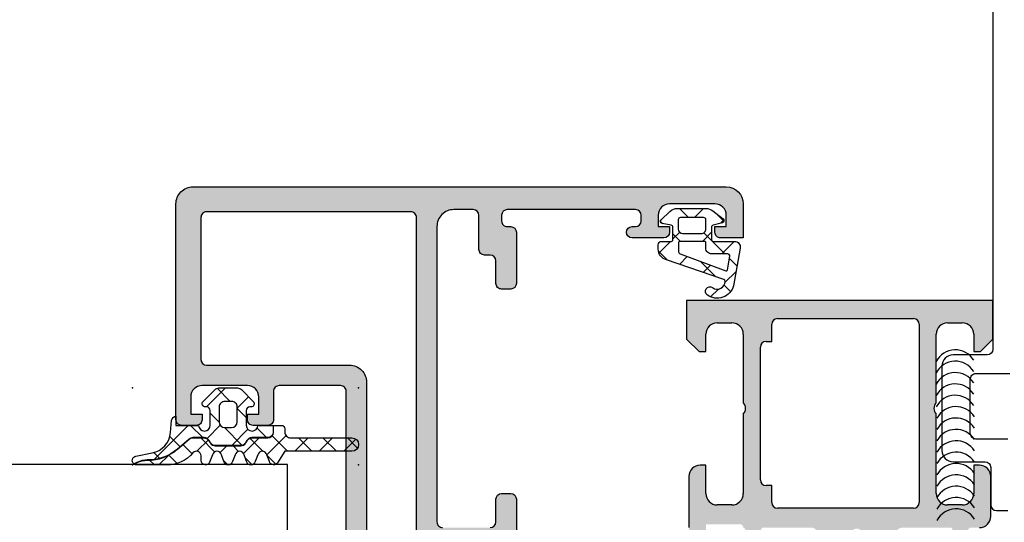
# Model space of a CAD drawing. Header units: millimetres. Extents: x 247761 to 294611, y 172579 to 236863.
# Tile 161 of 256: x 262331 to 262418, y 174683 to 174727. Entities that reach past the tile are written whole.
import ezdxf

# ---------------------------------------------------------------- set-up
doc = ezdxf.new("R2010")
doc.units = ezdxf.units.MM
doc.layers.add('FASÁDA DETAILNÍ', color=4, linetype='Continuous')
doc.layers.add('NOVA', color=240, linetype='Continuous')

# ---------------------------------------------------------------- blocks, each defined once
blk = doc.blocks.new('A$C69D17D4D')
at = {"layer": 'FASÁDA DETAILNÍ'}
h = blk.add_hatch(color=256, dxfattribs=at)
edge = h.paths.add_edge_path(flags=16)
edge.add_ellipse((-12278.78941485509, 1338.481925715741), major_axis=(-0.4999740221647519, 0), ratio=1, start_angle=179.9970229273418, end_angle=270.0029770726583)
edge.add_line((-12278.7894408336, 1338.981899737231), (-12296.7894408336, 1338.981899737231))
edge.add_ellipse((-12296.78946681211, 1338.481925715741), major_axis=(-0.4999740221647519, 0), ratio=1, start_angle=-90.00297707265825, end_angle=0.00297707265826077)
edge.add_line((-12297.2894408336, 1338.481899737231), (-12297.2894408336, 1325.981899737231))
edge.add_ellipse((-12296.7894190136, 1325.981921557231), major_axis=(-0.500021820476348, 0), ratio=1, start_angle=0.002500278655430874, end_angle=89.99749972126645)
edge.add_line((-12296.7894408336, 1325.481899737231), (-12284.1863898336, 1325.481899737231))
edge.add_ellipse((-12284.18638871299, 1323.981900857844), major_axis=(-1.499998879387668, 0), ratio=1, start_angle=179.9999571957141, end_angle=270.00004280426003, ccw=False)
edge.add_line((-12282.6863898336, 1323.981899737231), (-12282.6863898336, 1310.981911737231))
edge.add_ellipse((-12282.18639020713, 1310.981911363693), major_axis=(-0.4999996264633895, 0), ratio=1, start_angle=-4.280429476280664e-05, end_angle=90.00004280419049)
edge.add_line((-12282.1863898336, 1310.481911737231), (-12278.7894408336, 1310.481911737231))
edge.add_ellipse((-12278.78944046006, 1310.981911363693), major_axis=(-0.49999962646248, 0), ratio=1, start_angle=89.99995719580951, end_angle=180.0000428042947)
edge.add_line((-12278.2894408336, 1310.981911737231), (-12278.2894408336, 1338.481899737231))
edge = h.paths.add_edge_path()
edge.add_line((-12249.4894458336, 1339.681911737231), (-12249.4894458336, 1336.681911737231))
edge.add_line((-12249.4894458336, 1336.681911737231), (-12251.4894458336, 1336.681911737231))
edge.add_arc((-12251.48947181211, 1337.181885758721), 0.4999740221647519, 179.9970229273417, 270.00297707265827, ccw=False)
edge.add_line((-12251.9894458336, 1337.181911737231), (-12251.9894458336, 1337.681911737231))
edge.add_line((-12251.9894458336, 1337.681911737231), (-12250.9894458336, 1337.681911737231))
edge.add_line((-12250.9894458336, 1337.681911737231), (-12250.9894458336, 1338.681911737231))
edge.add_arc((-12251.98950996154, 1338.681847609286), 1.000064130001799, 0.003674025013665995, 89.99632597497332)
edge.add_line((-12251.9894458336, 1339.681911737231), (-12255.9894458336, 1339.681911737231))
edge.add_arc((-12255.98941585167, 1338.6818817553), 1.000029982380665, 90.00171778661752, 179.9982822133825)
edge.add_line((-12256.9894458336, 1338.681911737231), (-12256.9894458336, 1337.681911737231))
edge.add_line((-12256.9894458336, 1337.681911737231), (-12255.9894458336, 1337.681911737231))
edge.add_line((-12255.9894458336, 1337.681911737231), (-12255.9894458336, 1337.181911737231))
edge.add_arc((-12256.48945143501, 1337.181917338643), 0.5000056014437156, 270.00064186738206, 359.9993581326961, ccw=False)
edge.add_line((-12256.4894458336, 1336.681911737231), (-12259.2894488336, 1336.681911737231))
edge.add_arc((-12259.2894488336, 1337.181911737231), 0.5, 90, 270, ccw=False)
edge.add_line((-12259.2894488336, 1337.681911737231), (-12258.9894458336, 1337.681911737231))
edge.add_arc((-12258.98945655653, 1338.181922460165), 0.5000107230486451, 270.0012287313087, 359.9987712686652)
edge.add_line((-12258.4894458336, 1338.181911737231), (-12258.4894458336, 1338.681911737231))
edge.add_arc((-12258.98951375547, 1338.681843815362), 0.5000679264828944, 0.007782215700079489, 89.99221778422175)
edge.add_line((-12258.9894458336, 1339.181911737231), (-12270.2894408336, 1339.181911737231))
edge.add_arc((-12270.2894190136, 1338.681889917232), 0.5000218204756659, 90.00250027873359, 179.9974997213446)
edge.add_line((-12270.7894408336, 1338.681911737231), (-12270.7894408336, 1338.181911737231))
edge.add_arc((-12270.28950350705, 1338.18184906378), 0.4999373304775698, 179.9928172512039, 270.007182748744)
edge.add_line((-12270.2894408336, 1337.681911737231), (-12269.9894378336, 1337.681911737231))
edge.add_arc((-12269.98950063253, 1337.181848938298), 0.500062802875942, 0.007195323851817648, 89.99280467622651, ccw=False)
edge.add_line((-12269.4894378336, 1337.181911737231), (-12269.4894378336, 1332.681911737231))
edge.add_arc((-12269.98944343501, 1332.681917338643), 0.5000056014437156, 270.00064186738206, 359.9993581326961, ccw=False)
edge.add_line((-12269.9894378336, 1332.181911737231), (-12270.7894408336, 1332.181911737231))
edge.add_arc((-12270.78946681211, 1332.681885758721), 0.4999740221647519, 179.9970229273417, 270.00297707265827, ccw=False)
edge.add_line((-12271.2894408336, 1332.681911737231), (-12271.2894408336, 1334.681911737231))
edge.add_arc((-12271.78950875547, 1334.681843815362), 0.5000679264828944, 0.007782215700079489, 89.99221778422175)
edge.add_line((-12271.7894408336, 1335.181911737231), (-12272.2894408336, 1335.181911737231))
edge.add_arc((-12272.28950350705, 1335.68184906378), 0.499937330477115, 179.9928172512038, 270.00718274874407, ccw=False)
edge.add_line((-12272.7894408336, 1335.681911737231), (-12272.7894408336, 1338.681911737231))
edge.add_arc((-12273.28949594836, 1338.681856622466), 0.5000551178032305, 0.006314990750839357, 89.99368500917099)
edge.add_line((-12273.2894408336, 1339.181911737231), (-12274.9894378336, 1339.181911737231))
edge.add_arc((-12274.98946968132, 1337.681943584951), 1.499968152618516, 89.99878348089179, 180.0012165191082)
edge.add_line((-12276.4894378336, 1337.681911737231), (-12276.4894378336, 1311.681911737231))
edge.add_arc((-12275.98945869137, 1311.681890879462), 0.4999791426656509, 179.9976097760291, 270.002390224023)
edge.add_line((-12275.9894378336, 1311.181911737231), (-12271.7894408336, 1311.181911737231))
edge.add_arc((-12271.78944643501, 1311.681917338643), 0.5000056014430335, 270.0006418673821, 359.9993581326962)
edge.add_line((-12271.2894408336, 1311.681911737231), (-12271.2894408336, 1313.681911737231))
edge.add_arc((-12270.7894190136, 1313.681889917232), 0.500021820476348, 90.00250027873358, 179.9974997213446, ccw=False)
edge.add_line((-12270.7894408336, 1314.181911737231), (-12269.9894378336, 1314.181911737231))
edge.add_arc((-12269.98949038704, 1313.681859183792), 0.5000525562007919, 0.006021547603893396, 89.99397845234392, ccw=False)
edge.add_line((-12269.4894378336, 1313.681911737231), (-12269.4894378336, 1308.681910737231))
edge.add_line((-12269.4894378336, 1308.681910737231), (-12269.7067588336, 1307.924021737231))
edge.add_arc((-12269.41838042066, 1307.84133042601), 0.2999999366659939, 163.9999757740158, 232.0951853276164)
edge.add_arc((-12269.78699097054, 1307.367910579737), 0.3000001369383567, 3.0079084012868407e-05, 52.0952819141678, ccw=False)
edge.add_line((-12269.4869908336, 1307.367910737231), (-12269.4869928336, 1305.303763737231))
edge.add_arc((-12269.88699222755, 1305.303763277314), 0.3999993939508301, -111.97376953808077, 6.587834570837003e-05, ccw=False)
edge.add_line((-12270.0366648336, 1304.932821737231), (-12272.0598938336, 1305.749182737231))
edge.add_arc((-12271.98505721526, 1305.934652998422), 0.1999993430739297, 155.8589076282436, 248.0260921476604, ccw=False)
edge.add_line((-12272.1675648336, 1306.016449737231), (-12271.0992448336, 1308.400134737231))
edge.add_arc((-12271.28175294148, 1308.481931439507), 0.1999997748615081, 335.8589745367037, 450.819900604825)
edge.add_line((-12271.2846148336, 1308.681910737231), (-12282.5886948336, 1308.681911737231))
edge.add_arc((-12282.59712655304, 1308.490497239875), 0.1916001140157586, 87.47777810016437, 181.0444500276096)
edge.add_line((-12282.7886948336, 1308.487004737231), (-12282.7886948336, 1308.066420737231))
edge.add_line((-12282.7886948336, 1308.066420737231), (-12281.3569598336, 1305.600808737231))
edge.add_arc((-12281.61629682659, 1305.449997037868), 0.2999997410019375, -74.00002828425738, 30.179196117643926, ccw=False)
edge.add_line((-12281.5336058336, 1305.161618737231), (-12283.0257668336, 1304.733747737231))
edge.add_line((-12283.0257668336, 1304.733747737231), (-12283.8890418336, 1304.235335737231))
edge.add_arc((-12284.08904178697, 1304.581745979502), 0.4000000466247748, 180.0000347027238, 299.9999884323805, ccw=False)
edge.add_line((-12284.4890418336, 1304.581745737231), (-12284.4886948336, 1308.689676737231))
edge.add_line((-12284.4886948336, 1308.689676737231), (-12284.4863898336, 1323.181733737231))
edge.add_arc((-12284.98638967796, 1323.181911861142), 0.4999998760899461, 359.9795884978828, 450.0000178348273)
edge.add_line((-12284.9863898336, 1323.681911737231), (-12290.3894318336, 1323.681911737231))
edge.add_arc((-12290.38943220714, 1323.181912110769), 0.49999962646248, 89.9999571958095, 180.0000428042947)
edge.add_line((-12290.8894318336, 1323.181911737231), (-12290.8894318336, 1320.681911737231))
edge.add_arc((-12291.38943146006, 1320.681911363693), 0.4999996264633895, -90.00004280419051, 4.28042947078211e-05, ccw=False)
edge.add_line((-12291.3894318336, 1320.181911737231), (-12292.6894348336, 1320.181911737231))
edge.add_arc((-12292.68945569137, 1320.681890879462), 0.4999791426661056, 179.9976097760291, 270.00239022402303, ccw=False)
edge.add_line((-12293.1894348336, 1320.681911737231), (-12293.1894348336, 1321.181911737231))
edge.add_line((-12293.1894348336, 1321.181911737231), (-12292.1894348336, 1321.181911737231))
edge.add_line((-12292.1894348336, 1321.181911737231), (-12292.1894348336, 1322.681911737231))
edge.add_arc((-12293.18946652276, 1322.681880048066), 1.000031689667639, 0.001815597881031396, 89.99818440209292)
edge.add_line((-12293.1894348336, 1323.681911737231), (-12297.1894348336, 1323.681911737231))
edge.add_arc((-12297.18936558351, 1322.681842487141), 1.00006925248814, 90.00396746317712, 179.9960325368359)
edge.add_line((-12298.1894348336, 1322.681911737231), (-12298.1894348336, 1321.181911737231))
edge.add_line((-12298.1894348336, 1321.181911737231), (-12297.1894348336, 1321.181911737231))
edge.add_line((-12297.1894348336, 1321.181911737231), (-12297.1894348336, 1320.681911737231))
edge.add_arc((-12297.68940885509, 1320.681885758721), 0.4999740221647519, -90.00297707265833, 0.0029770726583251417, ccw=False)
edge.add_line((-12297.6894348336, 1320.181911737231), (-12298.9894378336, 1320.181911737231))
edge.add_arc((-12298.98943223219, 1320.681917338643), 0.5000056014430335, 180.0006418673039, 269.99935813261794, ccw=False)
edge.add_line((-12299.4894378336, 1320.681911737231), (-12299.4894378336, 1339.681911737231))
edge.add_arc((-12297.98946712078, 1339.681941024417), 1.49997071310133, 89.99888129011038, 180.0011187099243, ccw=False)
edge.add_line((-12297.9894378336, 1341.181911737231), (-12250.9894458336, 1341.181911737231))
edge.add_arc((-12250.98950617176, 1339.681851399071), 1.500060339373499, 0.0023046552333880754, 89.997695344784, ccw=False)
h = blk.add_hatch(dxfattribs=at)
h.set_pattern_fill('ANSI37', color=256, scale=0.625, angle=90, style=0)
h.set_pattern_definition([(135, (0, 0), (-1.403165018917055, -1.403165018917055), []), (225, (0, 0), (1.403165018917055, -1.403165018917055), [])])
edge = h.paths.add_edge_path(flags=16)
edge.add_ellipse((-12252.29168086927, 1335.779726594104), major_axis=(-0.4977897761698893, 0), ratio=1, start_angle=-0.19257972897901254, end_angle=90.25472202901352, ccw=False)
edge.add_line((-12252.7894678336, 1335.781399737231), (-12252.7894678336, 1336.281918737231))
edge.add_ellipse((-12252.88945158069, 1336.281932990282), major_axis=(-0.09998374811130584, 0), ratio=1, start_angle=179.9918322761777, end_angle=270.0087406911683)
edge.add_line((-12252.8894668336, 1336.381916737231), (-12255.0898968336, 1336.381920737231))
edge.add_ellipse((-12255.0898941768, 1336.28191608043), major_axis=(-0.1000046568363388, 0), ratio=1, start_angle=270.001522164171, end_angle=359.9984778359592)
edge.add_line((-12255.1898988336, 1336.281918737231), (-12255.1898988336, 1335.469976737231))
edge.add_ellipse((-12254.98989221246, 1335.469985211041), major_axis=(-0.2000066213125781, 0), ratio=1, start_angle=0.002427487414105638, end_angle=74.31138469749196)
edge.add_line((-12255.0439758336, 1335.277429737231), (-12251.0258348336, 1333.790104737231))
edge.add_ellipse((-12250.99112133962, 1333.88388621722), major_axis=(-0.09999996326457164, 0), ratio=1, start_angle=69.6878171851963, end_angle=169.677715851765)
edge.add_line((-12250.8927398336, 1333.865967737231), (-12250.6724568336, 1335.075436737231))
edge.add_ellipse((-12250.87234719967, 1335.081945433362), major_axis=(-0.1999963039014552, 0), ratio=1, start_angle=178.1350321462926, end_angle=270.0010410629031)
edge.add_line((-12250.8723508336, 1335.281941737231), (-12252.2894678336, 1335.281941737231))
edge = h.paths.add_edge_path(flags=16)
edge.add_ellipse((-12252.98946900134, 1338.281930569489), major_axis=(-0.200000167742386, 0), ratio=1, start_angle=179.999761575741, end_angle=270.0002384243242)
edge.add_line((-12252.9894698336, 1338.481930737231), (-12255.0239268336, 1338.481926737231))
edge.add_ellipse((-12255.02393155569, 1338.281931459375), major_axis=(-0.1999952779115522, 0), ratio=1, start_angle=-90.00135281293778, end_angle=0.0004933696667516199)
edge.add_line((-12255.2239268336, 1338.281929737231), (-12255.2239268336, 1337.481919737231))
edge.add_ellipse((-12254.82391602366, 1337.481928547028), major_axis=(-0.4000108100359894, 0), ratio=1, start_angle=0.001261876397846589, end_angle=89.99802192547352)
edge.add_line((-12254.8239298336, 1337.081917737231), (-12253.1894668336, 1337.081917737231))
edge.add_ellipse((-12253.18946375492, 1337.481912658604), major_axis=(-0.3999949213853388, 0), ratio=1, start_angle=89.99955900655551, end_angle=180.0010139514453)
edge.add_line((-12252.7894688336, 1337.481919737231), (-12252.7894688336, 1338.281929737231))
edge = h.paths.add_edge_path()
edge.add_arc((-12251.3894769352, 1338.205378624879), 0.2000083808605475, -74.99848051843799, 49.99768421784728, ccw=False)
edge.add_line((-12251.3377058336, 1338.012186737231), (-12252.1412308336, 1337.821652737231))
edge.add_arc((-12252.08945444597, 1337.62845915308), 0.2000113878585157, 105.002856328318, 179.9972544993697)
edge.add_line((-12252.2894658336, 1337.628468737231), (-12252.2894658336, 1336.531918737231))
edge.add_arc((-12252.1394781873, 1336.531908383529), 0.1499876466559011, 179.9960448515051, 270.0039551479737)
edge.add_line((-12252.1394678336, 1336.381920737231), (-12250.2565968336, 1336.381928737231))
edge.add_arc((-12250.25659491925, 1335.88192886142), 0.4999998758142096, -9.933572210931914, 90.00021936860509, ccw=False)
edge.add_line((-12249.7640908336, 1335.795675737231), (-12250.3454798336, 1332.475949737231))
edge.add_arc((-12251.78946536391, 1332.882024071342), 1.49999685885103, 234.9124460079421, 344.29307554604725, ccw=False)
edge.add_arc((-12252.4217723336, 1331.981921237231), 0.3999981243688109, 54.91199587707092, 234.911995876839, ccw=False)
edge.add_arc((-12251.78725077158, 1332.863220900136), 0.6860034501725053, 233.8588144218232, 359.5156416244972)
edge.add_arc((-12251.25037439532, 1332.877041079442), 0.1503878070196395, 352.5039217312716, 430.9838490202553)
edge.add_line((-12251.2013728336, 1333.019221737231), (-12256.2475988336, 1334.746903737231))
edge.add_arc((-12255.98947768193, 1335.712995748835), 0.9999801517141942, 179.9994276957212, 255.04108906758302, ccw=False)
edge.add_line((-12256.9894578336, 1335.713005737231), (-12256.9894698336, 1336.081910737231))
edge.add_arc((-12256.68945010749, 1336.08189001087), 0.3000197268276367, 90.00319424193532, 179.9960418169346, ccw=False)
edge.add_line((-12256.6894668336, 1336.381909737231), (-12255.8394518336, 1336.381909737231))
edge.add_arc((-12255.83943891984, 1336.531893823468), 0.1499840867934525, 269.9950667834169, 360.0049332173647)
edge.add_line((-12255.6894548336, 1336.531906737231), (-12255.6894658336, 1337.628468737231))
edge.add_arc((-12255.88948042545, 1337.628459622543), 0.200014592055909, 0.002610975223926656, 74.99762566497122)
edge.add_line((-12255.8377048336, 1337.821656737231), (-12256.6410768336, 1337.950750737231))
edge.add_arc((-12256.58935242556, 1338.143926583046), 0.1999808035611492, 134.9925555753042, 255.0102129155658, ccw=False)
edge.add_line((-12256.7307418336, 1338.285352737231), (-12255.9548718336, 1339.011871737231))
edge.add_arc((-12255.27136142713, 1338.281930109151), 1.000000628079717, 89.9999659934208, 133.1185376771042, ccw=False)
edge.add_line((-12255.2713608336, 1339.281930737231), (-12252.7927278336, 1339.281930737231))
edge.add_arc((-12252.79272888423, 1338.281927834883), 1.000002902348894, 52.17220691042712, 89.99993980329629, ccw=False)
edge.add_line((-12252.1794368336, 1339.071787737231), (-12251.2609078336, 1338.358588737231))
h = blk.add_hatch(color=256, dxfattribs=at)
edge = h.paths.add_edge_path()
edge.add_arc((-12231.18959673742, 1311.061932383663), 0.120000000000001, 360.0000000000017, 450.00000000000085, ccw=False)
edge.add_line((-12231.06959673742, 1311.061932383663), (-12231.06959673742, 1308.301934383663))
edge.add_arc((-12230.76959673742, 1308.301934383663), 0.3000000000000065, 540, 629.9999999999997)
edge.add_line((-12230.76959673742, 1308.001934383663), (-12229.78962241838, 1308.001934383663))
edge.add_arc((-12229.78962241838, 1308.301934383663), 0.3000000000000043, 269.9999999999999, 360)
edge.add_line((-12229.48962241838, 1308.301934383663), (-12229.48962241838, 1310.181945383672))
edge.add_arc((-12229.41075532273, 1310.449488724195), 0.2789255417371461, 178.8371299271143, 253.5754054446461, ccw=False)
edge.add_line((-12229.68962341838, 1310.455149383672), (-12229.68962341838, 1310.908743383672))
edge.add_arc((-12229.41078597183, 1310.91441179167), 0.2788950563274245, 106.41987641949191, 181.1645893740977, ccw=False)
edge.add_line((-12229.48962241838, 1311.181932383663), (-12228.68944770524, 1311.181932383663))
edge.add_arc((-12228.68944770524, 1312.181932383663), 0.9999999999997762, 269.9999999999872, 359.9999999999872)
edge.add_line((-12227.68944770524, 1312.181932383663), (-12227.68944770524, 1315.681939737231))
edge.add_arc((-12228.68946752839, 1315.681919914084), 1.000019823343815, 360.001135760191, 449.9988642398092)
edge.add_line((-12228.68944770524, 1316.681939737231), (-12229.18944770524, 1316.681939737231))
edge.add_line((-12229.18944770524, 1316.681939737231), (-12229.18944770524, 1314.181939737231))
edge.add_arc((-12230.18949309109, 1314.181985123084), 1.000045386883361, 270.0026002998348, 359.9973997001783, ccw=False)
edge.add_line((-12230.18944770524, 1313.181939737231), (-12231.48946601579, 1313.181939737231))
edge.add_arc((-12231.48941351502, 1314.181992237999), 1.000052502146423, 180.0030079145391, 269.9969920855, ccw=False)
edge.add_line((-12232.48946601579, 1314.181939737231), (-12232.48946601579, 1321.181939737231))
edge.add_arc((-12231.96434426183, 1321.681939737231), 0.7250881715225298, 136.4038161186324, 223.5961838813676, ccw=False)
edge.add_line((-12232.48946601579, 1322.181939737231), (-12232.48946601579, 1328.216027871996))
edge.add_arc((-12231.48941351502, 1328.215975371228), 1.000052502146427, 450.0030079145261, 539.9969920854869, ccw=False)
edge.add_line((-12231.48946601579, 1329.216027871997), (-12230.18944770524, 1329.216027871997))
edge.add_arc((-12230.18949309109, 1328.215982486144), 1.000045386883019, 360.00260029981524, 449.9973997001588, ccw=False)
edge.add_line((-12229.18944770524, 1328.216027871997), (-12229.18944770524, 1326.681939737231))
edge.add_line((-12229.18944770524, 1326.681939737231), (-12228.58944160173, 1326.681939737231))
edge.add_line((-12228.58944160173, 1326.681939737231), (-12227.48946601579, 1327.781945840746))
edge.add_line((-12227.48946601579, 1327.781945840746), (-12227.48946601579, 1331.181939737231))
edge.add_line((-12227.48946601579, 1331.181939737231), (-12254.48936683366, 1331.181939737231))
edge.add_line((-12254.48936683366, 1331.181939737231), (-12254.48936683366, 1327.781945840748))
edge.add_line((-12254.48936683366, 1327.781945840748), (-12253.38939124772, 1326.681939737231))
edge.add_line((-12253.38939124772, 1326.681939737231), (-12252.78938514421, 1326.681939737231))
edge.add_line((-12252.78938514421, 1326.681939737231), (-12252.7893851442, 1328.216027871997))
edge.add_arc((-12251.78933975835, 1328.215982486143), 1.000045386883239, 450.0026002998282, 539.9973997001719, ccw=False)
edge.add_line((-12251.78938514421, 1329.216027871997), (-12250.48936683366, 1329.216027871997))
edge.add_arc((-12250.48941933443, 1328.215975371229), 1.000052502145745, 360.00300791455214, 449.99699208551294, ccw=False)
edge.add_line((-12249.48936683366, 1328.216027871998), (-12249.48936683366, 1322.181939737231))
edge.add_arc((-12250.01448858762, 1321.681939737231), 0.7250881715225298, 316.40381611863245, 403.59618388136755, ccw=False)
edge.add_line((-12249.48936683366, 1321.181939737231), (-12249.48936683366, 1314.181939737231))
edge.add_arc((-12250.48941933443, 1314.181992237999), 1.000052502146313, 270.00300791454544, 359.99699208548, ccw=False)
edge.add_line((-12250.48936683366, 1313.181939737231), (-12251.78938514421, 1313.181939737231))
edge.add_arc((-12251.78933975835, 1314.181985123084), 1.000045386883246, 180.0026002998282, 269.9973997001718, ccw=False)
edge.add_line((-12252.78938514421, 1314.181939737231), (-12252.78938514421, 1316.681939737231))
edge.add_line((-12252.78938514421, 1316.681939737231), (-12253.28938514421, 1316.681939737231))
edge.add_arc((-12253.28936532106, 1315.681919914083), 1.000019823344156, 450.0011357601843, 539.9988642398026)
edge.add_line((-12254.28938514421, 1315.681939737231), (-12254.28938514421, 1311.181939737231))
edge.add_arc((-12253.78939546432, 1311.181929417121), 0.4999896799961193, 539.9988173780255, 630.0011826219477)
edge.add_line((-12253.78938514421, 1310.681939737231), (-12252.78938514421, 1310.681939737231))
edge.add_line((-12252.78938514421, 1310.681939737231), (-12252.78938514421, 1311.481942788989))
edge.add_line((-12252.78938514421, 1311.481942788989), (-12249.78936988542, 1311.481942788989))
edge.add_arc((-12249.78936719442, 1311.181935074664), 0.3000077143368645, 359.99948607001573, 450.0005139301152, ccw=False)
edge.add_arc((-12249.56819592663, 1310.91441179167), 0.2788950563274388, 358.83541062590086, 433.58012358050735, ccw=False)
edge.add_line((-12249.28935848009, 1310.908743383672), (-12249.28935848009, 1310.455149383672))
edge.add_arc((-12249.56822657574, 1310.449488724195), 0.2789255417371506, 286.4245945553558, 361.1628700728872, ccw=False)
edge.add_line((-12249.48935948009, 1310.181945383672), (-12249.48935948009, 1308.301934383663))
edge.add_arc((-12249.18935948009, 1308.301934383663), 0.3000000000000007, 539.9999999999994, 629.9999999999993)
edge.add_line((-12249.18935948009, 1308.001934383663), (-12248.20938516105, 1308.001934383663))
edge.add_arc((-12248.20938516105, 1308.301934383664), 0.3000000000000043, 270, 360)
edge.add_line((-12247.90938516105, 1308.301934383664), (-12247.90938516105, 1311.061932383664))
edge.add_arc((-12247.78938516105, 1311.061932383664), 0.1200000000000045, 450, 539.9999999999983, ccw=False)
edge.add_line((-12247.78938516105, 1311.181932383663), (-12243.48935948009, 1311.181932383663))
edge.add_arc((-12243.48935948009, 1310.681932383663), 0.4999999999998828, 360.000000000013, 450.0000000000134, ccw=False)
edge.add_line((-12242.98935948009, 1310.681932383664), (-12242.98935948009, 1309.981932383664))
edge.add_line((-12242.98935948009, 1309.981932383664), (-12244.37085493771, 1307.589112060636))
edge.add_arc((-12244.25123969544, 1307.520052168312), 0.1381197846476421, 509.9999999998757, 637.702437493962)
edge.add_arc((-12244.69885808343, 1312.361403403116), 4.999999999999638, 275.3492280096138, 341.2905992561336)
edge.add_arc((-12239.48949094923, 1310.5971772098), 0.5000000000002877, 378.7094007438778, 521.2905992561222, ccw=False)
edge.add_arc((-12234.28012381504, 1312.361403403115), 4.999999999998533, 198.7094007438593, 264.6507719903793)
edge.add_arc((-12234.72774220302, 1307.520052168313), 0.1381197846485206, 262.2975625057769, 389.9999999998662)
edge.add_line((-12234.60812696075, 1307.589112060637), (-12235.98962241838, 1309.981932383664))
edge.add_line((-12235.98962241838, 1309.981932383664), (-12235.98962241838, 1310.681932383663))
edge.add_arc((-12235.48962241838, 1310.681932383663), 0.5000000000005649, 449.9999999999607, 539.9999999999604, ccw=False)
edge.add_line((-12235.48962241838, 1311.181932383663), (-12231.18959673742, 1311.181932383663))
edge = h.paths.add_edge_path(flags=16)
edge.add_arc((-12246.48937446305, 1329.081933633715), 0.5, 450, 540, ccw=False)
edge.add_line((-12246.48937446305, 1329.581933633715), (-12234.48946601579, 1329.581933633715))
edge.add_arc((-12234.48946601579, 1329.081933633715), 0.5, 360, 450, ccw=False)
edge.add_line((-12233.98946601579, 1329.081933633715), (-12233.98946601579, 1313.381951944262))
edge.add_arc((-12234.48946601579, 1313.381951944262), 0.5, 270, 360, ccw=False)
edge.add_line((-12234.48946601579, 1312.881951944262), (-12246.48937446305, 1312.881951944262))
edge.add_arc((-12246.48937446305, 1313.381951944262), 0.5, 180, 270, ccw=False)
edge.add_line((-12246.98937446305, 1313.381951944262), (-12246.98937446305, 1314.881951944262))
edge.add_line((-12246.98937446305, 1314.881951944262), (-12247.48937446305, 1314.881951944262))
edge.add_arc((-12247.48937446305, 1315.381951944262), 0.5000000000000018, 180.0000000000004, 270, ccw=False)
edge.add_line((-12247.98937446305, 1315.381951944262), (-12247.98937446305, 1327.081933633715))
edge.add_arc((-12247.48937446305, 1327.081933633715), 0.5, 450, 539.9999999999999, ccw=False)
edge.add_line((-12247.48937446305, 1327.581933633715), (-12246.98937446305, 1327.581933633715))
edge.add_line((-12246.98937446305, 1327.581933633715), (-12246.98937446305, 1329.081933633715))
h = blk.add_hatch(dxfattribs=at)
h.set_pattern_fill('ANSI37', color=256, scale=0.625, angle=90, style=0)
h.set_pattern_definition([(135, (-12299.48946554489, 1320.681940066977), (-1.403165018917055, -1.403165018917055), []), (225, (-12299.48946554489, 1320.681940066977), (1.403165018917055, -1.403165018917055), [])])
edge = h.paths.add_edge_path()
edge.add_arc((-12292.87951386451, 1322.091933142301), 0.2900050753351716, -89.99948928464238, 45.00243667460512, ccw=False)
edge.add_line((-12292.8795112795, 1321.801928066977), (-12292.97950554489, 1321.801928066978))
edge.add_arc((-12292.97950554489, 1321.491928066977), 0.3099999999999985, 89.9999999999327, 180.0000000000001)
edge.add_line((-12293.28950554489, 1321.491928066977), (-12293.28950554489, 1320.191952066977))
edge.add_arc((-12292.77950554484, 1320.191952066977), 0.5100000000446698, 179.9999999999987, 358.8764798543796)
edge.add_line((-12292.2696035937, 1320.181952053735), (-12290.91099556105, 1320.181950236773))
edge.add_line((-12290.91099556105, 1320.181950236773), (-12290.91099556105, 1319.591949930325))
edge.add_arc((-12291.40099556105, 1319.591949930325), 0.4900000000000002, 270, 359.9999999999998, ccw=False)
edge.add_line((-12291.40099556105, 1319.101949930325), (-12292.80099327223, 1319.101949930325))
edge.add_arc((-12292.80099327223, 1318.591949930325), 0.5099999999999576, 89.9999999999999, 149.9999999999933)
edge.add_line((-12293.24266622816, 1318.846949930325), (-12293.358136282, 1318.646949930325))
edge.add_arc((-12293.78248872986, 1318.891949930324), 0.4900000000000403, 269.9999999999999, 329.99999999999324, ccw=False)
edge.add_line((-12293.78248872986, 1318.401949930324), (-12296.01949857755, 1318.401949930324))
edge.add_arc((-12296.01949857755, 1318.891949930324), 0.4899999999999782, 209.9999999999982, 269.9999999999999, ccw=False)
edge.add_line((-12296.44385102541, 1318.646949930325), (-12296.55932107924, 1318.846949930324))
edge.add_arc((-12297.00099403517, 1318.591949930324), 0.5100000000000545, 29.99999999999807, 90.0000000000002)
edge.add_line((-12297.00099403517, 1319.101949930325), (-12297.99859143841, 1319.101949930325))
edge.add_arc((-12297.99859143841, 1318.596016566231), 0.5059333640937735, 90.00000000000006, 130.6411808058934)
edge.add_line((-12298.32811583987, 1318.979920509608), (-12299.35434717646, 1318.099053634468))
edge.add_arc((-12301.95554430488, 1321.129511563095), 3.993732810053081, 269.381130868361, 310.6411808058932, ccw=False)
edge.add_arc((-12302.02039118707, 1315.12612897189), 2.010000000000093, 89.38113086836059, 116.6547912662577)
edge.add_line((-12302.92210523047, 1316.922517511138), (-12303.18914110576, 1316.788476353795))
edge.add_arc((-12302.94417154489, 1317.091940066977), 0.3900003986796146, 101.01056244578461, 231.0879706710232, ccw=False)
edge.add_line((-12303.01865770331, 1317.474761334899), (-12301.58056686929, 1317.754362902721))
edge.add_arc((-12301.96417891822, 1319.727416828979), 2.010000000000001, 281.0024964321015, 355.0047506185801)
edge.add_line((-12299.96181305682, 1319.552399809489), (-12299.86803088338, 1320.625359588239))
edge.add_arc((-12299.47946377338, 1320.591938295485), 0.3900017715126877, 91.4698736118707, 175.0839953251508, ccw=False)
edge.add_line((-12299.48946783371, 1320.981811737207), (-12299.48946783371, 1320.181940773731))
edge.add_line((-12299.48946783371, 1320.181940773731), (-12297.48938849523, 1320.181952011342))
edge.add_arc((-12296.97948654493, 1320.191952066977), 0.5100000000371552, 181.1235249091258, 360)
edge.add_line((-12296.46948654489, 1320.191952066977), (-12296.46948654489, 1321.491928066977))
edge.add_arc((-12296.77948654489, 1321.491928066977), 0.3100000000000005, 4.103941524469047e-14, 90.00000000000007)
edge.add_line((-12296.77948654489, 1321.801928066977), (-12296.87951154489, 1321.801928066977))
edge.add_arc((-12296.87948335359, 1322.091943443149), 0.2900153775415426, 135.0033144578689, 269.9944304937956, ccw=False)
edge.add_line((-12297.08456705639, 1322.297003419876), (-12296.04400262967, 1323.338300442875))
edge.add_arc((-12295.69739840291, 1322.991940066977), 0.4900000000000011, 90.00000000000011, 135.0201621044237, ccw=False)
edge.add_line((-12295.69739840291, 1323.481940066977), (-12294.06134996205, 1323.481940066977))
edge.add_arc((-12294.06134996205, 1322.991940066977), 0.4899999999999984, 44.97230077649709, 89.99999999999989, ccw=False)
edge.add_line((-12293.71470017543, 1323.338254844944), (-12292.67445803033, 1322.297006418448))
edge = h.paths.add_edge_path()
edge.add_arc((-12294.57948272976, 1320.491918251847), 0.4999901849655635, 270.0000000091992, 360.0000000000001)
edge.add_line((-12294.07949254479, 1320.491918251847), (-12294.07949254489, 1321.791928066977))
edge.add_arc((-12294.57947390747, 1321.791946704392), 0.4999813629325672, 359.997864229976, 450.0021357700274)
edge.add_line((-12294.57949254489, 1322.291928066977), (-12295.17949954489, 1322.291928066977))
edge.add_arc((-12295.1795181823, 1321.791946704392), 0.4999813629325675, 89.99786422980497, 180.002135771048)
edge.add_line((-12295.67949954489, 1321.791928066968), (-12295.67949954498, 1320.491918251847))
edge.add_arc((-12295.17950936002, 1320.491918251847), 0.4999901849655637, 180, 270)
edge.add_line((-12295.17950936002, 1319.991928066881), (-12294.57948272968, 1319.991928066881))
h = blk.add_hatch(dxfattribs=at)
h.set_pattern_fill('ANSI37', color=256, scale=0.48, angle=90, style=0)
h.set_pattern_definition([(135, (-12299.48946554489, 1320.681940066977), (-1.077630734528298, -1.077630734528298), []), (225, (-12299.48946554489, 1320.681940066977), (1.077630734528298, -1.077630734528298), [])])
edge = h.paths.add_edge_path()
edge.add_line((-12292.27527937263, 1317.598523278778), (-12292.50253826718, 1316.991465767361))
edge.add_arc((-12292.87937440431, 1317.091940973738), 0.3900009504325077, 194.929368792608, 345.0706312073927, ccw=False)
edge.add_line((-12293.25621054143, 1316.99146576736), (-12293.48346943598, 1317.598523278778))
edge.add_arc((-12293.87937440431, 1317.491939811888), 0.4100009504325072, 15.0676336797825, 164.9323663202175)
edge.add_line((-12294.27527937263, 1317.598523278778), (-12294.50253827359, 1316.991465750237))
edge.add_arc((-12294.87937440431, 1317.091939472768), 0.390000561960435, 194.9291583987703, 345.0708416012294, ccw=False)
edge.add_line((-12295.25621053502, 1316.991465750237), (-12295.48346942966, 1317.598523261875))
edge.add_arc((-12295.87937440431, 1317.491941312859), 0.4100005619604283, 15.0674286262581, 164.9325752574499)
edge.add_line((-12296.27527938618, 1317.598523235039), (-12296.50253446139, 1316.99146573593))
edge.add_arc((-12296.87941711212, 1317.091952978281), 0.3900489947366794, 180.0000000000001, 345.0706831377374, ccw=False)
edge.add_line((-12297.26946610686, 1317.091952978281), (-12297.26946610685, 1317.491942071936))
edge.add_arc((-12297.67946666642, 1317.491942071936), 0.4100005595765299, 1.030808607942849e-10, 139.6800643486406)
edge.add_arc((-12300.27175288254, 1319.691911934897), 2.989972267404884, 269.9986695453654, 319.6800621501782, ccw=False)
edge.add_line((-12300.27182231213, 1316.701939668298), (-12302.94361389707, 1316.701940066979))
edge.add_arc((-12302.94417154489, 1317.091940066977), 0.3900003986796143, 234.35943002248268, 270.0819252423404, ccw=False)
edge.add_line((-12303.17142421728, 1316.774991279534), (-12302.91313295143, 1316.90464299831))
edge.add_arc((-12302.02039118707, 1315.12612897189), 1.990000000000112, 89.38113086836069, 116.654791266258, ccw=False)
edge.add_arc((-12301.95554430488, 1321.129511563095), 4.013732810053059, 269.381130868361, 310.6411808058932)
edge.add_line((-12299.3413207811, 1318.083877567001), (-12298.31508944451, 1318.96474444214))
edge.add_arc((-12297.99859143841, 1318.596016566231), 0.4859333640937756, 90.00000000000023, 130.6411808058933, ccw=False)
edge.add_line((-12297.99859143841, 1319.081949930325), (-12297.00099403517, 1319.081949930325))
edge.add_arc((-12297.00099403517, 1318.591949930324), 0.4900000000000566, 29.99999999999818, 89.99999999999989, ccw=False)
edge.add_line((-12296.57664158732, 1318.836949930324), (-12296.46117153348, 1318.636949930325))
edge.add_arc((-12296.01949857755, 1318.891949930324), 0.5099999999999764, 209.9999999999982, 270.0000000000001)
edge.add_line((-12296.01949857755, 1318.381949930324), (-12293.78248872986, 1318.381949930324))
edge.add_arc((-12293.78248872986, 1318.891949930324), 0.5100000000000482, 270.0000000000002, 329.999999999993)
edge.add_line((-12293.34081577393, 1318.636949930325), (-12293.22534572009, 1318.836949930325))
edge.add_arc((-12292.80099327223, 1318.591949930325), 0.4899999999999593, 90.00000000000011, 149.999999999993, ccw=False)
edge.add_line((-12292.80099327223, 1319.081949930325), (-12291.40099556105, 1319.081949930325))
edge.add_arc((-12291.40099556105, 1319.591949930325), 0.509999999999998, 270, 360.0000000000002)
edge.add_line((-12290.89099556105, 1319.591949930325), (-12290.89099556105, 1320.181950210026))
edge.add_line((-12290.89099556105, 1320.181950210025), (-12290.17937401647, 1320.181949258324))
edge.add_arc((-12290.1793744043, 1319.891949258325), 0.2900000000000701, -2.8421709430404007e-13, 89.9999233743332, ccw=False)
edge.add_line((-12289.88937440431, 1319.891949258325), (-12289.88937440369, 1319.591964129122))
edge.add_arc((-12289.37955241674, 1319.591782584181), 0.5098220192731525, 179.9795972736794, 270.024286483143)
edge.add_line((-12289.37933631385, 1319.081960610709), (-12283.97937335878, 1319.081930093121))
edge.add_arc((-12283.9793766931, 1318.491931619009), 0.5899984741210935, -90.00000000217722, 89.99967619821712, ccw=False)
edge.add_line((-12283.97937669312, 1317.901933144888), (-12289.88478493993, 1317.901933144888))
edge.add_line((-12289.88478493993, 1317.901933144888), (-12290.54148849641, 1316.897178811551))
edge.add_arc((-12290.87937623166, 1317.091939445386), 0.3899997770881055, 194.9297590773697, 330.0405788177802, ccw=False)
edge.add_line((-12291.25621055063, 1316.991461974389), (-12291.48346943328, 1317.598523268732))
edge.add_arc((-12291.87937440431, 1317.491939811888), 0.4100009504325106, 15.06763222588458, 164.9323663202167)
for p, q in [((-12227.48946601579, 1331.181939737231), (-12254.48936683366, 1331.181939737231)), ((-12254.48936683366, 1331.181939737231), (-12254.48936683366, 1327.781945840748)), ((-12227.48946601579, 1327.781945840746), (-12227.48946601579, 1331.181939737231)), ((-12246.48937446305, 1329.581933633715), (-12234.48946601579, 1329.581933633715)), ((-12251.78938514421, 1329.216027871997), (-12250.48936683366, 1329.216027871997)), ((-12246.98937446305, 1327.581933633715), (-12246.98937446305, 1329.081933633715)), ((-12233.98946601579, 1329.081933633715), (-12233.98946601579, 1313.381951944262)), ((-12231.48946601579, 1329.216027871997), (-12230.18944770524, 1329.216027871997)), ((-12254.48936683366, 1327.781945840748), (-12253.38939124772, 1326.681939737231)), ((-12252.78938514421, 1326.681939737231), (-12252.78938514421, 1328.216027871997)), ((-12249.48936683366, 1328.216027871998), (-12249.48936683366, 1322.181939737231)), ((-12247.48937446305, 1327.581933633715), (-12246.98937446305, 1327.581933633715)), ((-12232.48946601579, 1322.181939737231), (-12232.48946601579, 1328.216027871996)), ((-12229.18944770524, 1328.216027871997), (-12229.18944770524, 1326.681939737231)), ((-12228.58944160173, 1326.681939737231), (-12227.48946601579, 1327.781945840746)), ((-12247.98937446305, 1315.381951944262), (-12247.98937446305, 1327.081933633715)), ((-12253.38939124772, 1326.681939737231), (-12252.78938514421, 1326.681939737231)), ((-12229.18944770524, 1326.681939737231), (-12228.58944160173, 1326.681939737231)), ((-12249.48936683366, 1321.181939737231), (-12249.48936683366, 1314.181939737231)), ((-12232.48946601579, 1314.181939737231), (-12232.48946601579, 1321.181939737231)), ((-12252.78938514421, 1316.681939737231), (-12253.28938514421, 1316.681939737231)), ((-12252.78938514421, 1314.181939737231), (-12252.78938514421, 1316.681939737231)), ((-12228.68944770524, 1316.681939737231), (-12229.18944770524, 1316.681939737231)), ((-12229.18944770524, 1316.681939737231), (-12229.18944770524, 1314.181939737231)), ((-12254.28938514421, 1315.681939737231), (-12254.28938514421, 1311.181939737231)), ((-12227.68944770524, 1312.181932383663), (-12227.68944770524, 1315.681939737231)), ((-12246.98937446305, 1314.881951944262), (-12247.48937446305, 1314.881951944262)), ((-12246.98937446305, 1313.381951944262), (-12246.98937446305, 1314.881951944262)), ((-12250.48936683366, 1313.181939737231), (-12251.78938514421, 1313.181939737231)), ((-12234.48946601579, 1312.881951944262), (-12246.48937446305, 1312.881951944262)), ((-12230.18944770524, 1313.181939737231), (-12231.48946601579, 1313.181939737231))]:
    blk.add_line(p, q, dxfattribs=at)
for points in [[(-12209.48956553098, 1445.918080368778), (-12226.98946601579, 1445.918080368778, 0.414213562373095), (-12227.48946601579, 1445.418080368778), (-12227.48946601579, 1326.881939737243, -0.414213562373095), (-12227.98946601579, 1326.381939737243), (-12230.98946601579, 1326.381939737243, 0.414213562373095), (-12231.98946601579, 1325.381939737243), (-12231.98946601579, 1317.981939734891, 0.4142135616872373), (-12230.98946601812, 1316.981939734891), (-12228.18946601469, 1316.981939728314, -0.4142135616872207), (-12227.68946601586, 1316.481939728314), (-12227.68946601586, 1313.181939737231, 0.414213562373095), (-12227.18946601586, 1312.681939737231), (-12226.18946601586, 1312.681939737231, 0.414213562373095)], [(-12226.18946600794, 1318.981941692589), (-12228.98946606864, 1318.981941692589, -0.4142135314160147), (-12229.48946601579, 1319.481941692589), (-12229.48946601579, 1324.247990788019, -0.4142135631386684), (-12228.98946601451, 1324.747990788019), (-12225.98946601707, 1324.747990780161, 0.4142135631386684)], [(-12271.7894408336, 1311.181911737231, 0.414207), (-12271.2894408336, 1311.681911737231), (-12271.2894408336, 1313.681911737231), (-12271.2894408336, 1313.681911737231, -0.414188), (-12270.7894408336, 1314.181911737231), (-12269.9894378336, 1314.181911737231), (-12269.9894378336, 1314.181911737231, -0.414152), (-12269.4894378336, 1313.681911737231), (-12269.4894378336, 1308.681910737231)], [(-12284.4886948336, 1308.689676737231), (-12284.4863898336, 1323.181733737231), (-12284.4863898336, 1323.181733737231, 0.414318), (-12284.9863898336, 1323.681911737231), (-12290.3894318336, 1323.681911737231), (-12290.3894318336, 1323.681911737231, 0.414214), (-12290.8894318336, 1323.181911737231), (-12290.8894318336, 1320.681911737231), (-12290.8894318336, 1320.681911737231, -0.414214), (-12291.3894318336, 1320.181911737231), (-12292.6894348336, 1320.181911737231), (-12292.6894348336, 1320.181911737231, -0.414238), (-12293.1894348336, 1320.681911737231), (-12293.1894348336, 1321.181911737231), (-12292.1894348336, 1321.181911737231), (-12292.1894348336, 1322.681911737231), (-12292.1894348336, 1322.681911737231, 0.414195), (-12293.1894348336, 1323.681911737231), (-12297.1894348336, 1323.681911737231), (-12297.1894348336, 1323.681911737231, 0.414173), (-12298.1894348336, 1322.681911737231), (-12298.1894348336, 1321.181911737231), (-12297.1894348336, 1321.181911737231), (-12297.1894348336, 1320.681911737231), (-12297.1894348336, 1320.681911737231, -0.414244), (-12297.6894348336, 1320.181911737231), (-12298.9894378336, 1320.181911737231), (-12298.9894378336, 1320.181911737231, -0.414207), (-12299.4894378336, 1320.681911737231), (-12299.4894378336, 1339.681911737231), (-12299.4894378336, 1339.681911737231, -0.414225), (-12297.9894378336, 1341.181911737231), (-12250.9894458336, 1341.181911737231), (-12250.9894458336, 1341.181911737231, -0.41419), (-12249.4894458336, 1339.681911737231), (-12249.4894458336, 1339.681911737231), (-12249.4894458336, 1336.681911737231), (-12251.4894458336, 1336.681911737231), (-12251.4894458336, 1336.681911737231, -0.414244), (-12251.9894458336, 1337.181911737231), (-12251.9894458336, 1337.681911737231), (-12250.9894458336, 1337.681911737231), (-12250.9894458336, 1338.681911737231), (-12250.9894458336, 1338.681911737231, 0.414176), (-12251.9894458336, 1339.681911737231), (-12255.9894458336, 1339.681911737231), (-12255.9894458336, 1339.681911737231, 0.414196), (-12256.9894458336, 1338.681911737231), (-12256.9894458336, 1337.681911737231), (-12255.9894458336, 1337.681911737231), (-12255.9894458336, 1337.181911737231), (-12255.9894458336, 1337.181911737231, -0.414207), (-12256.4894458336, 1336.681911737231), (-12259.2894488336, 1336.681911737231), (-12259.2894488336, 1336.681911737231, -1), (-12259.2894488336, 1337.681911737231), (-12258.9894458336, 1337.681911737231), (-12258.9894458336, 1337.681911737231, 0.414201), (-12258.4894458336, 1338.181911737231), (-12258.4894458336, 1338.681911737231), (-12258.4894458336, 1338.681911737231, 0.414134), (-12258.9894458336, 1339.181911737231), (-12270.2894408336, 1339.181911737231), (-12270.2894408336, 1339.181911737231, 0.414188), (-12270.7894408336, 1338.681911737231), (-12270.7894408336, 1338.181911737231), (-12270.7894408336, 1338.181911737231, 0.414287), (-12270.2894408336, 1337.681911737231), (-12269.9894378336, 1337.681911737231), (-12269.9894378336, 1337.681911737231, -0.41414), (-12269.4894378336, 1337.181911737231), (-12269.4894378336, 1332.681911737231), (-12269.4894378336, 1332.681911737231, -0.414207), (-12269.9894378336, 1332.181911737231), (-12270.7894408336, 1332.181911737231), (-12270.7894408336, 1332.181911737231, -0.414244), (-12271.2894408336, 1332.681911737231), (-12271.2894408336, 1334.681911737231), (-12271.2894408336, 1334.681911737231, 0.414134), (-12271.7894408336, 1335.181911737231), (-12272.2894408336, 1335.181911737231), (-12272.2894408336, 1335.181911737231, -0.414287), (-12272.7894408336, 1335.681911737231), (-12272.7894408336, 1338.681911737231), (-12272.7894408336, 1338.681911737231, 0.414149), (-12273.2894408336, 1339.181911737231), (-12274.9894378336, 1339.181911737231), (-12274.9894378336, 1339.181911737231, 0.414226), (-12276.4894378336, 1337.681911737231), (-12276.4894378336, 1311.681911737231), (-12276.4894378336, 1311.681911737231, 0.414238), (-12275.9894378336, 1311.181911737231)]]:
    blk.add_lwpolyline(points, format="xyb", dxfattribs=at)
at = {"layer": 'FASÁDA DETAILNÍ', "extrusion": (0, 0, -1)}
for points in [[(12278.2894408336, 1338.481899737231, -0.414244), (12278.7894408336, 1338.981899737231), (12296.7894408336, 1338.981899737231), (12296.7894408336, 1338.981899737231, -0.414244), (12297.2894408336, 1338.481899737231), (12297.2894408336, 1325.981899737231), (12297.2894408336, 1325.981899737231, -0.414188), (12296.7894408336, 1325.481899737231), (12284.1863898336, 1325.481899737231), (12284.1863898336, 1325.481899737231, 0.414214), (12282.6863898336, 1323.981899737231), (12282.6863898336, 1310.981911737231), (12282.6863898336, 1310.981911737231, -0.414214), (12282.1863898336, 1310.481911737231), (12278.7894408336, 1310.481911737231), (12278.7894408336, 1310.481911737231, -0.414214), (12278.2894408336, 1310.981911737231), (12278.2894408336, 1338.481899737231)], [(12252.7894688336, 1338.281929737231, -0.414216), (12252.9894698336, 1338.481930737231), (12255.0239268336, 1338.481926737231), (12255.0239268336, 1338.481926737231, -0.414223), (12255.2239268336, 1338.281929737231), (12255.2239268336, 1337.481919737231), (12255.2239268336, 1337.481919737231, -0.414197), (12254.8239298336, 1337.081917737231), (12253.1894668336, 1337.081917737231), (12253.1894668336, 1337.081917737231, -0.414221), (12252.7894688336, 1337.481919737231), (12252.7894688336, 1338.281929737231)], [(12252.2894678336, 1335.281941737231, 0.416502), (12252.7894678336, 1335.781399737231), (12252.7894678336, 1336.281918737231), (12252.7894678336, 1336.281918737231, -0.4143), (12252.8894668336, 1336.381916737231), (12255.0898968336, 1336.381920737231), (12255.0898968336, 1336.381920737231, -0.414198), (12255.1898988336, 1336.281918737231), (12255.1898988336, 1335.469976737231), (12255.1898988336, 1335.469976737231, -0.336095), (12255.0439758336, 1335.277429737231), (12251.0258348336, 1333.790104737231), (12251.0258348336, 1333.790104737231, -0.466254), (12250.8927398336, 1333.865967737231), (12250.6724568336, 1335.075436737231), (12250.6724568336, 1335.075436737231, -0.423785), (12250.8723508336, 1335.281941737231), (12252.2894678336, 1335.281941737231)]]:
    blk.add_lwpolyline(points, format="xyb", close=True, dxfattribs=at)
at = {"layer": 'FASÁDA DETAILNÍ'}
blk.add_lwpolyline([(-12251.2609078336, 1338.358588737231, -0.606792), (-12251.3377058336, 1338.012186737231), (-12252.1412308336, 1337.821652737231), (-12252.1412308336, 1337.821652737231, 0.339427), (-12252.2894658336, 1337.628468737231), (-12252.2894658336, 1336.531918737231), (-12252.2894658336, 1336.531918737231, 0.414254), (-12252.1394678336, 1336.381920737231), (-12250.2565968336, 1336.381928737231), (-12250.2565968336, 1336.381928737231, -0.465956), (-12249.7640908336, 1335.795675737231), (-12250.3454798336, 1332.475949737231), (-12250.3454798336, 1332.475949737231, -0.517137), (-12252.6517048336, 1331.654614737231, -1), (-12252.1918398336, 1332.309227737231, 0.610743), (-12251.1012718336, 1332.857421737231, 0.356477), (-12251.2013728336, 1333.019221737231), (-12256.2475988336, 1334.746903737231), (-12256.2475988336, 1334.746903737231, -0.339657), (-12256.9894578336, 1335.713005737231), (-12256.9894698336, 1336.081910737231), (-12256.9894698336, 1336.081910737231, -0.414177), (-12256.6894668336, 1336.381909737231), (-12255.8394518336, 1336.381909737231), (-12255.8394518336, 1336.381909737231, 0.414264), (-12255.6894548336, 1336.531906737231), (-12255.6894658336, 1337.628468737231), (-12255.6894658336, 1337.628468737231, 0.33943), (-12255.8377048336, 1337.821656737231), (-12256.6410768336, 1337.950750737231), (-12256.6410768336, 1337.950750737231, -0.577453), (-12256.7307418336, 1338.285352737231), (-12255.9548718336, 1339.011871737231), (-12255.9548718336, 1339.011871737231, -0.190392), (-12255.2713608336, 1339.281930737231), (-12252.7927278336, 1339.281930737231), (-12252.7927278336, 1339.281930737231, -0.16657), (-12252.1794368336, 1339.071787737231), (-12251.2609078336, 1338.358588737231)], format="xyb", close=True, dxfattribs=at)
at = {"layer": 'FASÁDA DETAILNÍ', "color": 7}
for points in [[(-12292.67445803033, 1322.297006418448, -0.6681907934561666), (-12292.8795112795, 1321.801928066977), (-12292.97950554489, 1321.801928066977, 0.41421356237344), (-12293.28950554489, 1321.491928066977), (-12293.28950554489, 1320.191952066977, 0.9902431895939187), (-12292.2696035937, 1320.181952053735), (-12290.91099556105, 1320.181950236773), (-12290.91099556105, 1319.591949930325, -0.4142135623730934), (-12291.40099556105, 1319.101949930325), (-12292.80099327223, 1319.101949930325, 0.267949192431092), (-12293.24266622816, 1318.846949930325), (-12293.358136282, 1318.646949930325, -0.2679491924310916), (-12293.78248872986, 1318.401949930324), (-12296.01949857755, 1318.401949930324, -0.267949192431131), (-12296.44385102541, 1318.646949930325), (-12296.55932107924, 1318.846949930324, 0.2679491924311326), (-12297.00099403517, 1319.101949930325), (-12297.99859143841, 1319.101949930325, 0.1792130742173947), (-12298.32811583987, 1318.979920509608), (-12299.35434717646, 1318.099053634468, -0.1820014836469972), (-12301.99868098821, 1317.136011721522, 0.1195687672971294), (-12302.92210523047, 1316.922517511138), (-12303.18914110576, 1316.788476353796, -0.6375452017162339), (-12303.01865770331, 1317.474761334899), (-12301.58056686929, 1317.754362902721, 0.3346062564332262), (-12299.96181305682, 1319.552399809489), (-12299.86803088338, 1320.625359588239, -0.381933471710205), (-12299.48946783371, 1320.981811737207), (-12299.48946783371, 1320.181940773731), (-12297.48938849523, 1320.181952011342, 0.9902431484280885), (-12296.46948654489, 1320.191952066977), (-12296.46948654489, 1321.491928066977, 0.414213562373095), (-12296.77948654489, 1321.801928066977), (-12296.87951154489, 1321.801928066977, -0.6681225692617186), (-12297.08456705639, 1322.297003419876), (-12296.04400262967, 1323.338300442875, -0.1990038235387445), (-12295.69739840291, 1323.481940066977), (-12294.06134996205, 1323.481940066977, -0.199038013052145), (-12293.71470017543, 1323.338254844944), (-12292.67445803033, 1322.297006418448)], [(-12294.57948272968, 1319.991928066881, 0.4142135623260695), (-12294.07949254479, 1320.491918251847), (-12294.07949254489, 1321.791928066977, 0.4142353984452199), (-12294.57949254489, 1322.291928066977), (-12295.17949954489, 1322.291928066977, 0.4142353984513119), (-12295.67949954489, 1321.791928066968), (-12295.67949954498, 1320.491918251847, 0.4142135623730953), (-12295.17950936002, 1319.991928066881), (-12294.57948272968, 1319.991928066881)], [(-12292.27527937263, 1317.598523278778), (-12292.50253826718, 1316.99146576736, -0.7683067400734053), (-12293.25621054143, 1316.99146576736), (-12293.48346943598, 1317.598523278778, 0.7663896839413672), (-12294.27527937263, 1317.598523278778), (-12294.50253827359, 1316.991465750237, -0.7683096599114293), (-12295.25621053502, 1316.991465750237), (-12295.48346942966, 1317.598523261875, 0.766392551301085), (-12296.27527938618, 1317.598523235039), (-12296.50253446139, 1316.99146573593, -0.8775222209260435), (-12297.26946610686, 1317.091952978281), (-12297.26946610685, 1317.491942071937, 0.6981291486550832), (-12297.99206882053, 1317.757235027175, -0.2202365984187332), (-12300.27182231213, 1316.701939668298), (-12302.94361389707, 1316.701940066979, -0.1571434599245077), (-12303.17142421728, 1316.774991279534), (-12302.91313295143, 1316.90464299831, -0.1195687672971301), (-12301.99889701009, 1317.116012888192, 0.1820014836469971), (-12299.3413207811, 1318.083877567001), (-12298.31508944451, 1318.96474444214, -0.1792130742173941), (-12297.99859143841, 1319.081949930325), (-12297.00099403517, 1319.081949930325, -0.2679491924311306), (-12296.57664158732, 1318.836949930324), (-12296.46117153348, 1318.636949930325, 0.2679491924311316), (-12296.01949857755, 1318.381949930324), (-12293.78248872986, 1318.381949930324, 0.2679491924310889), (-12293.34081577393, 1318.636949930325), (-12293.22534572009, 1318.836949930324, -0.2679491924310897), (-12292.80099327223, 1319.081949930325), (-12291.40099556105, 1319.081949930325, 0.4142135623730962), (-12290.89099556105, 1319.591949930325), (-12290.89099556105, 1320.181950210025), (-12290.17937401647, 1320.181949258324, -0.4142131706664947), (-12289.88937440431, 1319.891949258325), (-12289.88937440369, 1319.591964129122, 0.414442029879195), (-12289.37933631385, 1319.081960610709), (-12283.97937335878, 1319.081930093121, -0.999997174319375), (-12283.97937669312, 1317.901933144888), (-12289.88478493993, 1317.901933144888), (-12290.54148849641, 1316.897178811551, -0.6688782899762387), (-12291.25621055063, 1316.991461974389), (-12291.48346943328, 1317.598523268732, 0.7663896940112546), (-12292.27527937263, 1317.598523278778)]]:
    blk.add_lwpolyline(points, format="xyb", close=True, dxfattribs=at)
at = {"layer": 'FASÁDA DETAILNÍ'}
blk.add_lwpolyline([(-12677.35474239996, 1272.74602788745), (-12289.66396554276, 1272.74602788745), (-12289.66396554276, 1316.74602788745), (-12677.35474239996, 1316.74602788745), (-12758.32562122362, 1316.74602788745), (-12758.32562122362, 1272.74602788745)], close=True, dxfattribs=at)
for centre, radius, start, end in [((-12246.48937446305, 1329.081933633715), 0.5, 90, 180), ((-12234.48946601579, 1329.081933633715), 0.5, 0, 90), ((-12251.78933975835, 1328.215982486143), 1.000045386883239, 90.00260029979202, 179.9973997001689), ((-12250.48941933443, 1328.215975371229), 1.000052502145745, 0.003007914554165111, 89.99699208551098), ((-12231.48941351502, 1328.215975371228), 1.000052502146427, 90.00300791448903, 179.9969920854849), ((-12230.18949309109, 1328.215982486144), 1.000045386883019, 0.002600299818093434, 89.99739970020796), ((-12247.48937446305, 1327.081933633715), 0.4999999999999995, 90, 180), ((-12230.80565670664, 1324.92476292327), 1.906465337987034, 32.03204556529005, 152.0320455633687), ((-12230.80565670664, 1323.92476292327), 1.906465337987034, 32.03204556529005, 152.0320455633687), ((-12230.80565670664, 1322.92476292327), 1.906465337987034, 32.03204556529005, 152.0320455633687), ((-12230.80565670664, 1321.92476292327), 1.906465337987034, 32.03204556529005, 152.0320455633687), ((-12230.80565670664, 1320.92476292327), 1.906465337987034, 32.03204556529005, 152.0320455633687), ((-12250.01448858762, 1321.681939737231), 0.7250881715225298, 316.403816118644, 43.59618388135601), ((-12231.96434426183, 1321.681939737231), 0.7250881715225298, 136.403816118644, 223.596183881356), ((-12230.73805639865, 1319.925961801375), 1.906465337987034, 32.03204556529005, 152.0320455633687), ((-12230.73805639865, 1318.925961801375), 1.906465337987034, 32.03204556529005, 152.0320455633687), ((-12230.73805639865, 1317.925961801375), 1.906465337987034, 32.03204556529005, 152.0320455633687), ((-12230.73805639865, 1316.925961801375), 1.906465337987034, 32.03204556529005, 152.0320455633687), ((-12230.73805639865, 1315.925961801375), 1.906465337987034, 32.03204556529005, 152.0320455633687), ((-12253.28936532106, 1315.681919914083), 1.000019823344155, 90.00113576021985, 179.9988642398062), ((-12230.73805639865, 1314.925961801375), 1.906465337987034, 32.03204556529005, 152.0320455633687), ((-12228.68946752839, 1315.681919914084), 1.000019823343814, 0.001135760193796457, 89.99886423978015), ((-12230.73805639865, 1313.925961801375), 1.906465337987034, 32.03204556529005, 152.0320455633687), ((-12247.48937446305, 1315.381951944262), 0.5000000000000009, 180, 270), ((-12230.73805639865, 1312.925961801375), 1.906465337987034, 32.03204556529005, 152.0320455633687), ((-12251.78933975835, 1314.181985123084), 1.000045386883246, 180.0026002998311, 269.9973997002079), ((-12250.48941933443, 1314.181992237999), 1.000052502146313, 270.0030079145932, 359.9969920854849), ((-12231.48941351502, 1314.181992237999), 1.000052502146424, 180.0030079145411, 269.996992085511), ((-12230.73805639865, 1311.925961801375), 1.906465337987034, 32.03204556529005, 152.0320455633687), ((-12230.18949309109, 1314.181985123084), 1.000045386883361, 270.0026002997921, 359.9973997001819), ((-12246.48937446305, 1313.381951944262), 0.5, 180, 270), ((-12234.48946601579, 1313.381951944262), 0.5, 270, 0), ((-12230.73805639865, 1310.925961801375), 1.906465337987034, 32.03204556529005, 152.0320455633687), ((-12228.68944770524, 1312.181932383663), 0.9999999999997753, 270, 359.999999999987)]:
    blk.add_arc(centre, radius, start, end, dxfattribs=at)
for p in [(-12303.31946554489, 1323.481940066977), (-12283.38946554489, 1323.481940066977), (-12303.31946554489, 1316.701940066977), (-12283.38946554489, 1316.701940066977)]:
    blk.add_point(p, dxfattribs=at)

msp = doc.modelspace()

# ---------------------------------------------------------------- block references
at = {"layer": 'NOVA', "ltscale": 300}
msp.add_blockref('A$C69D17D4D', (274644.5174331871, 173371.2585875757), dxfattribs=at)

doc.saveas('drawing.dxf')
